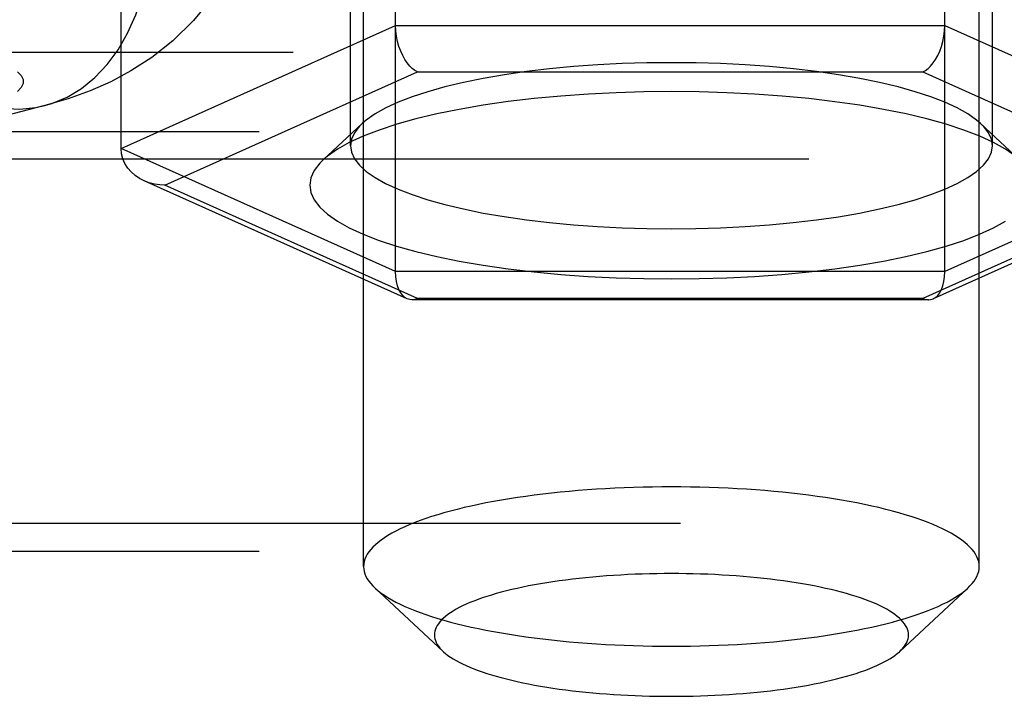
# Model space of a CAD drawing. Header units: inches. Extents: x 0 to 221, y 0 to 143.
# Tile 159 of 256: x 38.416 to 39.376, y 106.598 to 107.257. Entities that reach past the tile are written whole.
import ezdxf

# ---------------------------------------------------------------- set-up
doc = ezdxf.new("R2010")
doc.units = ezdxf.units.IN
doc.header["$LTSCALE"] = 12.142857
doc.header["$MEASUREMENT"] = 0
doc.linetypes.add('HIDDEN', pattern=[0.2, 0.1, -0.1])
doc.layers.add('DEFAULT_2', color=8, linetype='HIDDEN')

msp = doc.modelspace()

# ---------------------------------------------------------------- linework, layer by layer
at = {"layer": 'DEFAULT_2', "color": 8, "linetype": 'HIDDEN'}
for p, q in [((38.75122, 106.72415), (38.75122, 107.83593)), ((39.35122, 106.72415), (39.35122, 107.83593)), ((38.78239, 107.01158), (38.78239, 107.64394)), ((39.31759, 107.01158), (39.31759, 107.64311)), ((38.73847, 107.1342), (38.73847, 107.58693)), ((39.36397, 107.1342), (39.36397, 107.58693)), ((38.51479, 107.13154), (38.51479, 107.5244)), ((38.51479, 107.13154), (38.78239, 107.25151)), ((38.78239, 107.25151), (39.31759, 107.25151)), ((39.31759, 107.25151), (39.58519, 107.13154)), ((37.46822, 107.22531), (41.61372, 107.22531)), ((38.55761, 107.09573), (38.8038, 107.20609)), ((38.8038, 107.20609), (39.29618, 107.20609)), ((39.29618, 107.20609), (39.54237, 107.09573)), ((38.44038, 107.17338), (38.20743, 107.11308)), ((38.7499, 107.15589), (38.71153, 107.12018)), ((39.35253, 107.15589), (39.3909, 107.12018)), ((37.43522, 107.14815), (41.61372, 107.14815)), ((38.78239, 107.01158), (38.51479, 107.13154)), ((39.58519, 107.13154), (39.31759, 107.01158)), ((41.61372, 107.12124), (37.43522, 107.12124)), ((38.79368, 106.98508), (38.53738, 107.09997)), ((38.8038, 106.98536), (38.55761, 107.09573)), ((39.54237, 107.09573), (39.29618, 106.98536)), ((39.56259, 107.09997), (39.30629, 106.98508)), ((39.31759, 107.01158), (38.78239, 107.01158)), ((39.30171, 106.9841), (38.79827, 106.9841)), ((39.29618, 106.98536), (38.8038, 106.98536)), ((41.48872, 106.76613), (37.43522, 106.76613)), ((37.43522, 106.73921), (41.48872, 106.73921)), ((38.82866, 106.64149), (38.76219, 106.70335)), ((39.27377, 106.64149), (39.34025, 106.70335))]:
    msp.add_line(p, q, dxfattribs=at)
for points in [[(38.64614, 107.38379), (38.64047, 107.35628), (38.63148, 107.32934), (38.61917, 107.30331), (38.60379, 107.27884), (38.58542, 107.25615), (38.56524, 107.2364), (38.54486, 107.22031), (38.52447, 107.20714), (38.50473, 107.19663), (38.48474, 107.1878), (38.46323, 107.18002), (38.44038, 107.17338)], [(38.44038, 107.17338), (38.44739, 107.17545), (38.46222, 107.18165), (38.47622, 107.19008), (38.48925, 107.20065), (38.50117, 107.21325), (38.51185, 107.22775), (38.52119, 107.244), (38.52908, 107.26182), (38.53545, 107.28104), (38.54022, 107.30145), (38.54336, 107.32284)], [(38.8038, 107.20609), (38.80121, 107.2075), (38.79867, 107.20943), (38.79615, 107.21188), (38.79372, 107.21483), (38.79141, 107.21825), (38.78927, 107.22212), (38.78734, 107.22638), (38.78566, 107.231), (38.78429, 107.2359), (38.78326, 107.24102), (38.78263, 107.24626), (38.78239, 107.25151)], [(39.29618, 107.20609), (39.29874, 107.2075), (39.30131, 107.20943), (39.30382, 107.21188), (39.30626, 107.21483), (39.30857, 107.21825), (39.31071, 107.22212), (39.31264, 107.22638), (39.31431, 107.231), (39.31569, 107.2359), (39.31672, 107.24102), (39.31738, 107.24625), (39.31759, 107.25151)], [(39.05122, 107.21514), (39.0273, 107.21491), (39.0033, 107.21419), (38.97935, 107.21298), (38.95568, 107.21127), (38.93249, 107.20908), (38.90999, 107.20642), (38.88837, 107.20331), (38.8678, 107.19976), (38.84844, 107.19582), (38.83037, 107.19151), (38.81368, 107.18685), (38.79846, 107.18187), (38.78477, 107.17658), (38.77272, 107.17103), (38.76239, 107.16524), (38.75384, 107.15927), (38.7499, 107.15589)], [(39.35253, 107.15589), (39.34861, 107.15925), (39.34007, 107.16523), (39.32975, 107.17101), (39.3177, 107.17657), (39.30401, 107.18186), (39.28879, 107.18684), (39.27211, 107.1915), (39.25404, 107.19581), (39.23469, 107.19975), (39.21412, 107.2033), (39.19251, 107.20641), (39.17001, 107.20908), (39.14681, 107.21127), (39.12313, 107.21297), (39.09917, 107.21418), (39.07516, 107.2149), (39.05122, 107.21514)], [(38.41396, 107.20636), (38.41758, 107.20257), (38.41938, 107.19868), (38.41938, 107.19477), (38.41754, 107.1909), (38.41392, 107.1871)], [(39.05122, 107.18698), (39.02418, 107.18672), (38.99721, 107.1859), (38.97022, 107.18454), (38.94353, 107.18262), (38.91739, 107.18015), (38.89202, 107.17715), (38.86765, 107.17363), (38.84445, 107.16964), (38.82263, 107.1652), (38.80225, 107.16034), (38.78344, 107.15509), (38.76627, 107.14947), (38.75084, 107.14351), (38.73725, 107.13725), (38.72561, 107.13073), (38.71597, 107.12399), (38.71154, 107.12018)], [(39.3909, 107.12018), (39.38648, 107.12397), (39.37685, 107.13071), (39.36521, 107.13723), (39.35162, 107.1435), (39.3362, 107.14946), (39.31904, 107.15508), (39.30023, 107.16033), (39.27986, 107.16519), (39.25804, 107.16963), (39.23485, 107.17362), (39.21049, 107.17714), (39.18511, 107.18014), (39.15897, 107.18262), (39.13227, 107.18453), (39.10526, 107.1859), (39.07828, 107.18672), (39.05122, 107.18698)], [(38.383, 107.17387), (38.39953, 107.17075), (38.41588, 107.16997), (38.43189, 107.17154), (38.44038, 107.17338)], [(38.7499, 107.15589), (38.74715, 107.15314), (38.74234, 107.14689), (38.73944, 107.14057), (38.73847, 107.1342)], [(39.36397, 107.1342), (39.363, 107.14055), (39.36011, 107.14687), (39.3553, 107.15312), (39.35253, 107.15589)], [(38.53738, 107.09997), (38.53283, 107.10233), (38.52855, 107.10524), (38.52469, 107.10864), (38.52134, 107.11251), (38.51859, 107.1168), (38.51653, 107.12145), (38.51525, 107.1264), (38.51479, 107.13154)], [(38.73847, 107.1342), (38.73943, 107.12785), (38.74233, 107.12152), (38.74713, 107.11528), (38.75382, 107.10915), (38.76236, 107.10317), (38.77269, 107.09738), (38.78474, 107.09183), (38.79842, 107.08654), (38.81364, 107.08155), (38.83033, 107.07689), (38.84839, 107.07258), (38.86774, 107.06865), (38.88831, 107.0651), (38.90992, 107.06198), (38.93243, 107.05932), (38.95562, 107.05713), (38.9793, 107.05542), (39.00326, 107.05421), (39.02728, 107.05349), (39.05122, 107.05325)], [(39.05122, 107.05325), (39.07514, 107.05349), (39.09913, 107.05421), (39.12308, 107.05542), (39.14675, 107.05712), (39.16994, 107.05931), (39.19244, 107.06198), (39.21406, 107.06509), (39.23464, 107.06863), (39.254, 107.07257), (39.27206, 107.07688), (39.28875, 107.08154), (39.30398, 107.08653), (39.31767, 107.09181), (39.32972, 107.09737), (39.34005, 107.10315), (39.34859, 107.10913), (39.35529, 107.11526), (39.3601, 107.12151), (39.363, 107.12783), (39.36397, 107.1342)], [(38.71154, 107.12018), (38.70843, 107.11708), (38.703, 107.11003), (38.69974, 107.10291), (38.69864, 107.09574), (38.69973, 107.08856), (38.70299, 107.08144), (38.70841, 107.0744), (38.71595, 107.06748), (38.72559, 107.06074), (38.73722, 107.05422), (38.75081, 107.04796), (38.76624, 107.042), (38.7834, 107.03638), (38.80221, 107.03112), (38.82258, 107.02626), (38.84439, 107.02182), (38.86759, 107.01783), (38.89195, 107.01432), (38.91732, 107.01131), (38.94346, 107.00884), (38.97016, 107.00692), (38.99718, 107.00555), (39.02415, 107.00474), (39.05122, 107.00447)], [(38.55761, 107.09573), (38.55247, 107.09598), (38.54735, 107.09677), (38.54232, 107.09809), (38.53738, 107.09997)], [(39.05122, 107.00447), (39.07826, 107.00474), (39.10522, 107.00555), (39.13222, 107.00692), (39.15891, 107.00883), (39.18504, 107.01131), (39.21042, 107.01431), (39.23479, 107.01782), (39.25799, 107.02181), (39.27981, 107.02625), (39.30018, 107.03111), (39.319, 107.03637), (39.33616, 107.04198), (39.35159, 107.04795), (39.36518, 107.05421), (39.37682, 107.06073)], [(38.79369, 106.98508), (38.79141, 106.98641), (38.78927, 106.98836), (38.78734, 106.9909), (38.78566, 106.99401), (38.78429, 106.99768), (38.78326, 107.00187), (38.78263, 107.00653), (38.78239, 107.01158)], [(39.30629, 106.98508), (39.30857, 106.98641), (39.31071, 106.98836), (39.31264, 106.9909), (39.31431, 106.99401), (39.31569, 106.99768), (39.31672, 107.00187), (39.31735, 107.00653), (39.31759, 107.01158)], [(38.79827, 106.9841), (38.79615, 106.9843), (38.79369, 106.98508)], [(38.8038, 106.98536), (38.80121, 106.98447), (38.79867, 106.98411), (38.79827, 106.9841)], [(39.29618, 106.98536), (39.29877, 106.98447), (39.30131, 106.98411), (39.30171, 106.9841)], [(39.30171, 106.9841), (39.30382, 106.9843), (39.30629, 106.98508)], [(39.05122, 106.8018), (39.04198, 106.80176), (39.03275, 106.80165), (39.02354, 106.80147), (39.01435, 106.80121), (39.0052, 106.80088), (38.99609, 106.80048), (38.98704, 106.8), (38.97804, 106.79945), (38.96912, 106.79884), (38.96027, 106.79815), (38.95151, 106.79739), (38.94284, 106.79656), (38.93428, 106.79566), (38.92583, 106.79469), (38.9175, 106.79366), (38.90929, 106.79256), (38.90122, 106.7914), (38.89329, 106.79017), (38.88551, 106.78888), (38.87789, 106.78753), (38.87043, 106.78612), (38.86314, 106.78465), (38.85603, 106.78312), (38.84911, 106.78154), (38.84238, 106.7799), (38.83584, 106.77821), (38.82951, 106.77646), (38.8234, 106.77467), (38.81749, 106.77283), (38.81181, 106.77095), (38.80636, 106.76902), (38.80114, 106.76704), (38.79615, 106.76503), (38.79141, 106.76298), (38.78691, 106.76089), (38.78267, 106.75876), (38.77868, 106.75661), (38.77495, 106.75442), (38.77148, 106.7522), (38.76827, 106.74996), (38.76533, 106.74769), (38.76267, 106.7454), (38.76028, 106.74309), (38.75816, 106.74077), (38.75633, 106.73842), (38.75477, 106.73606), (38.75349, 106.7337), (38.7525, 106.73132), (38.75179, 106.72893), (38.75136, 106.72655), (38.75122, 106.72415)], [(39.35122, 106.72415), (39.35108, 106.72655), (39.35065, 106.72893), (39.34994, 106.73132), (39.34894, 106.7337), (39.34767, 106.73606), (39.34611, 106.73842), (39.34427, 106.74077), (39.34216, 106.74309), (39.33977, 106.7454), (39.3371, 106.74769), (39.33416, 106.74996), (39.33096, 106.7522), (39.32749, 106.75442), (39.32376, 106.75661), (39.31977, 106.75876), (39.31552, 106.76089), (39.31103, 106.76298), (39.30628, 106.76503), (39.3013, 106.76704), (39.29608, 106.76902), (39.29062, 106.77095), (39.28494, 106.77283), (39.27904, 106.77467), (39.27292, 106.77646), (39.26659, 106.77821), (39.26006, 106.7799), (39.25333, 106.78154), (39.2464, 106.78312), (39.23929, 106.78465), (39.23201, 106.78612), (39.22455, 106.78753), (39.21693, 106.78888), (39.20915, 106.79017), (39.20122, 106.7914), (39.19315, 106.79256), (39.18494, 106.79366), (39.17661, 106.79469), (39.16815, 106.79566), (39.15959, 106.79656), (39.15092, 106.79739), (39.14216, 106.79815), (39.13332, 106.79884), (39.12439, 106.79945), (39.1154, 106.8), (39.10634, 106.80048), (39.09723, 106.80088), (39.08808, 106.80121), (39.0789, 106.80147), (39.06969, 106.80165), (39.06046, 106.80176), (39.05122, 106.8018)], [(38.75122, 106.72415), (38.75136, 106.72176), (38.75179, 106.71937), (38.7525, 106.71699), (38.75349, 106.71461), (38.75477, 106.71224), (38.75633, 106.70989), (38.75816, 106.70754), (38.76028, 106.70522), (38.76219, 106.70335)], [(39.34025, 106.70335), (39.34216, 106.70522), (39.34427, 106.70754), (39.34611, 106.70989), (39.34767, 106.71224), (39.34894, 106.71461), (39.34994, 106.71699), (39.35065, 106.71937), (39.35108, 106.72176), (39.35122, 106.72415)], [(39.05122, 106.71729), (39.0441, 106.71726), (39.037, 106.71718), (39.0299, 106.71704), (39.02283, 106.71684), (39.01578, 106.71658), (39.00877, 106.71627), (39.0018, 106.71591), (38.99487, 106.71549), (38.988, 106.71501), (38.98119, 106.71448), (38.97444, 106.71389), (38.96777, 106.71326), (38.96118, 106.71256), (38.95467, 106.71182), (38.94825, 106.71102), (38.94193, 106.71018), (38.93572, 106.70928), (38.92961, 106.70834), (38.92362, 106.70734), (38.91775, 106.7063), (38.91201, 106.70522), (38.9064, 106.70408), (38.90093, 106.70291), (38.89559, 106.70169), (38.89041, 106.70043), (38.88538, 106.69913), (38.88051, 106.69778), (38.8758, 106.6964), (38.87125, 106.69499), (38.86688, 106.69354), (38.86268, 106.69205), (38.85866, 106.69053), (38.85482, 106.68898), (38.85117, 106.6874), (38.8477, 106.68579), (38.84443, 106.68415), (38.84136, 106.68249), (38.83849, 106.68081), (38.83582, 106.6791), (38.83335, 106.67738), (38.83109, 106.67563), (38.82904, 106.67387), (38.82719, 106.67209), (38.82557, 106.6703), (38.82415, 106.66849), (38.82295, 106.66668), (38.82197, 106.66485), (38.8212, 106.66302), (38.82066, 106.66119), (38.82033, 106.65935), (38.82022, 106.65751), (38.82033, 106.65566), (38.82066, 106.65382), (38.8212, 106.65199), (38.82197, 106.65016), (38.82295, 106.64833), (38.82415, 106.64652), (38.82557, 106.64471), (38.82719, 106.64292), (38.82866, 106.64149)], [(39.27377, 106.64149), (39.27524, 106.64292), (39.27687, 106.64471), (39.27828, 106.64652), (39.27948, 106.64833), (39.28047, 106.65016), (39.28123, 106.65199), (39.28178, 106.65382), (39.28211, 106.65566), (39.28222, 106.65751), (39.28211, 106.65935), (39.28178, 106.66119), (39.28123, 106.66302), (39.28047, 106.66485), (39.27948, 106.66668), (39.27828, 106.66849), (39.27687, 106.6703), (39.27524, 106.67209), (39.2734, 106.67387), (39.27135, 106.67563), (39.26909, 106.67738), (39.26662, 106.6791), (39.26395, 106.68081), (39.26107, 106.68249), (39.258, 106.68415), (39.25473, 106.68579), (39.25127, 106.6874), (39.24762, 106.68898), (39.24378, 106.69053), (39.23976, 106.69205), (39.23556, 106.69354), (39.23118, 106.69499), (39.22664, 106.6964), (39.22193, 106.69778), (39.21705, 106.69913), (39.21202, 106.70043), (39.20684, 106.70169), (39.20151, 106.70291), (39.19604, 106.70408), (39.19043, 106.70522), (39.18468, 106.7063), (39.17881, 106.70734), (39.17282, 106.70834), (39.16672, 106.70928), (39.1605, 106.71018), (39.15418, 106.71102), (39.14777, 106.71182), (39.14126, 106.71256), (39.13466, 106.71326), (39.12799, 106.71389), (39.12124, 106.71448), (39.11443, 106.71501), (39.10756, 106.71549), (39.10064, 106.71591), (39.09366, 106.71627), (39.08665, 106.71658), (39.0796, 106.71684), (39.07253, 106.71704), (39.06544, 106.71718), (39.05833, 106.71726), (39.05122, 106.71729)], [(38.76219, 106.70335), (38.76267, 106.70291), (38.76533, 106.70062), (38.76827, 106.69835), (38.77148, 106.69611), (38.77495, 106.69389), (38.77868, 106.6917), (38.78267, 106.68954), (38.78691, 106.68742), (38.79141, 106.68533), (38.79615, 106.68328), (38.80114, 106.68127), (38.80636, 106.67929), (38.81181, 106.67736), (38.81749, 106.67548), (38.8234, 106.67364), (38.82951, 106.67184), (38.83584, 106.6701), (38.84238, 106.66841), (38.84911, 106.66677), (38.85603, 106.66519), (38.86314, 106.66366), (38.87043, 106.66219), (38.87789, 106.66078), (38.88551, 106.65943), (38.89329, 106.65814), (38.90122, 106.65691), (38.90929, 106.65575), (38.9175, 106.65465), (38.92583, 106.65362), (38.93428, 106.65265), (38.94284, 106.65175), (38.95151, 106.65092), (38.96027, 106.65016), (38.96912, 106.64947), (38.97804, 106.64885), (38.98704, 106.64831), (38.99609, 106.64783), (39.0052, 106.64743), (39.01435, 106.6471), (39.02354, 106.64684), (39.03275, 106.64666), (39.04198, 106.64655), (39.05122, 106.64651)], [(39.05122, 106.64651), (39.06046, 106.64655), (39.06969, 106.64666), (39.0789, 106.64684), (39.08808, 106.6471), (39.09723, 106.64743), (39.10634, 106.64783), (39.1154, 106.64831), (39.12439, 106.64885), (39.13332, 106.64947), (39.14216, 106.65016), (39.15092, 106.65092), (39.15959, 106.65175), (39.16815, 106.65265), (39.17661, 106.65362), (39.18494, 106.65465), (39.19315, 106.65575), (39.20122, 106.65691), (39.20915, 106.65814), (39.21693, 106.65943), (39.22455, 106.66078), (39.23201, 106.66219), (39.23929, 106.66366), (39.2464, 106.66519), (39.25333, 106.66677), (39.26006, 106.66841), (39.26659, 106.6701), (39.27292, 106.67184), (39.27904, 106.67364), (39.28494, 106.67548), (39.29062, 106.67736), (39.29608, 106.67929), (39.3013, 106.68127), (39.30628, 106.68328), (39.31103, 106.68533), (39.31552, 106.68742), (39.31977, 106.68954), (39.32376, 106.6917), (39.32749, 106.69389), (39.33096, 106.69611), (39.33416, 106.69835), (39.3371, 106.70062), (39.33977, 106.70291), (39.34025, 106.70335)], [(38.82866, 106.64149), (38.82904, 106.64114), (38.83109, 106.63938), (38.83335, 106.63763), (38.83582, 106.63591), (38.83849, 106.6342), (38.84136, 106.63252), (38.84443, 106.63086), (38.8477, 106.62922), (38.85117, 106.62761), (38.85482, 106.62603), (38.85866, 106.62448), (38.86268, 106.62296), (38.86688, 106.62148), (38.87125, 106.62002), (38.8758, 106.61861), (38.88051, 106.61723), (38.88538, 106.61589), (38.89041, 106.61458), (38.89559, 106.61332), (38.90093, 106.6121), (38.9064, 106.61093), (38.91201, 106.60979), (38.91775, 106.60871), (38.92362, 106.60767), (38.92961, 106.60667), (38.93572, 106.60573), (38.94193, 106.60483), (38.94825, 106.60399), (38.95467, 106.60319), (38.96118, 106.60245), (38.96777, 106.60176), (38.97444, 106.60112), (38.98119, 106.60053), (38.988, 106.6), (38.99487, 106.59952), (39.0018, 106.5991), (39.00877, 106.59874), (39.01578, 106.59843), (39.02283, 106.59817), (39.0299, 106.59797), (39.037, 106.59783), (39.0441, 106.59775), (39.05122, 106.59772)], [(39.05122, 106.59772), (39.05833, 106.59775), (39.06544, 106.59783), (39.07253, 106.59797), (39.0796, 106.59817), (39.08665, 106.59843), (39.09366, 106.59874), (39.10064, 106.5991), (39.10756, 106.59952), (39.11443, 106.6), (39.12124, 106.60053), (39.12799, 106.60112), (39.13466, 106.60176), (39.14126, 106.60245), (39.14777, 106.60319), (39.15418, 106.60399), (39.1605, 106.60483), (39.16672, 106.60573), (39.17282, 106.60667), (39.17881, 106.60767), (39.18468, 106.60871), (39.19043, 106.60979), (39.19604, 106.61093), (39.20151, 106.6121), (39.20684, 106.61332), (39.21202, 106.61458), (39.21705, 106.61589), (39.22193, 106.61723), (39.22664, 106.61861), (39.23118, 106.62002), (39.23556, 106.62148), (39.23976, 106.62296), (39.24378, 106.62448), (39.24762, 106.62603), (39.25127, 106.62761), (39.25473, 106.62922), (39.258, 106.63086), (39.26107, 106.63252), (39.26395, 106.6342), (39.26662, 106.63591), (39.26909, 106.63763), (39.27135, 106.63938), (39.2734, 106.64114), (39.27377, 106.64149)]]:
    msp.add_lwpolyline(points, dxfattribs=at)

doc.saveas('drawing.dxf')
